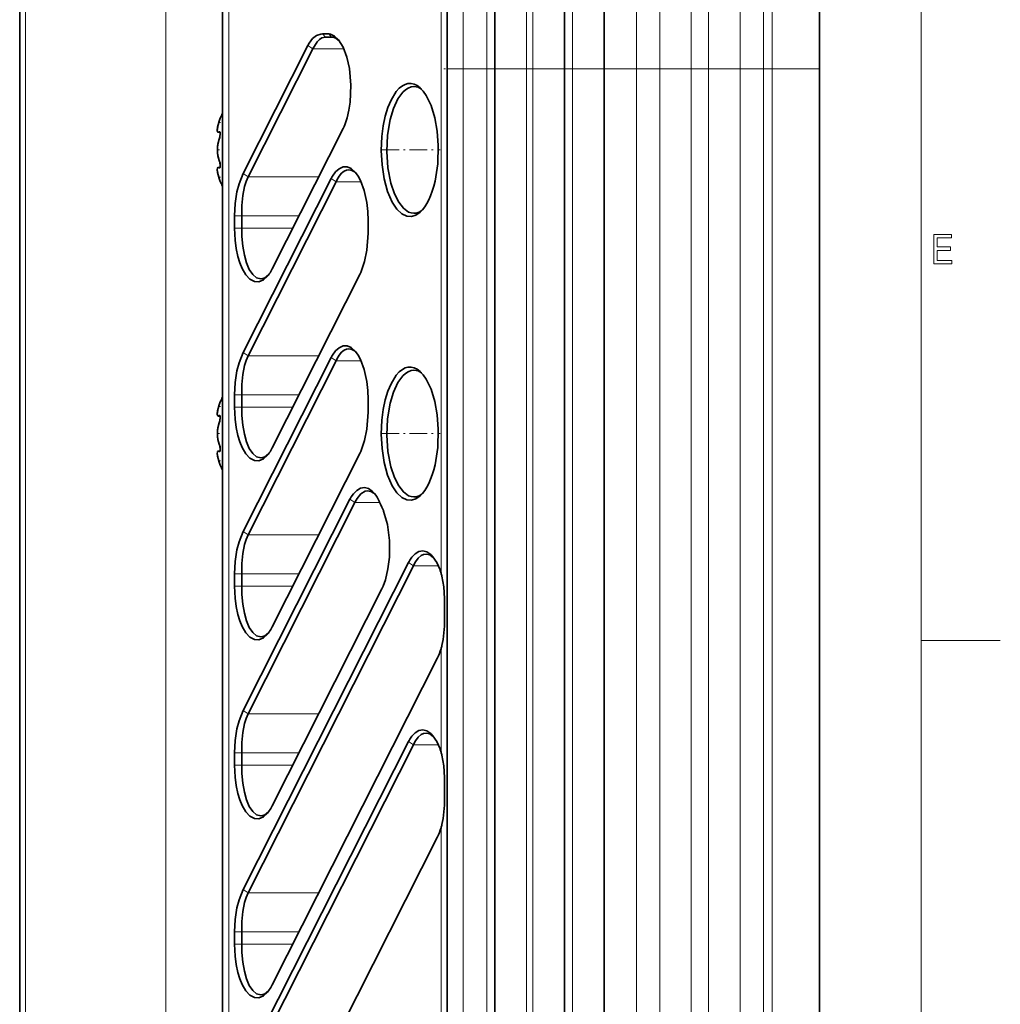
# Model space of a CAD drawing. Extents: x 5 to 415, y 5 to 296.
# Tile 49 of 58: x 353 to 415, y 198 to 260. Entities that reach past the tile are written whole.
import ezdxf

# ---------------------------------------------------------------- set-up
doc = ezdxf.new("R2010")
doc.units = 0
doc.linetypes.add('DASHDOT', pattern=[18.5, 12, -3, 0.5, -3])

msp = doc.modelspace()

# ---------------------------------------------------------------- linework, layer by layer
at = {"color": 7, "lineweight": 13}
for p, q in [((410, 291), (410, 10)), ((353.442352, 88.596985), (353.442352, 263.596985)), ((362.313019, 88.596985), (362.313019, 263.596985)), ((366.282623, 88.596985), (366.282623, 263.596985)), ((379.687683, 224.762924), (379.687683, 263.502502)), ((381.085144, 95.596985), (381.085144, 256.596985)), ((382.585144, 95.596985), (382.585144, 256.596985)), ((385.085144, 95.596985), (385.085144, 256.596985)), ((385.485138, 256.596985), (385.485138, 95.596985)), ((387.985138, 256.596985), (387.985138, 95.596985)), ((392.021057, 256.596985), (392.021057, 95.596985)), ((393.505646, 256.596985), (393.505646, 95.596985)), ((395.485138, 256.596985), (395.485138, 95.596985)), ((396.585144, 95.596985), (396.585144, 256.596985)), ((398.564636, 95.596985), (398.564636, 256.596985)), ((400.049255, 95.596985), (400.049255, 256.596985)), ((400.585144, 256.596985), (400.585144, 95.596985)), ((379.687683, 179.562927), (379.687683, 208.679245))]:
    msp.add_line(p, q, dxfattribs=at)
at = {"color": 7, "lineweight": 13, "ltscale": 0.2}
for p, q in [((387.985138, 264.596985), (387.985138, 256.596985)), ((392.021057, 256.596985), (392.021057, 264.596985)), ((400.049255, 264.596985), (400.049255, 256.596985)), ((400.585144, 264.596985), (400.585144, 256.596985))]:
    msp.add_line(p, q, dxfattribs=at)
at = {"color": 7, "lineweight": 35, "ltscale": 0.2}
for p, q in [((389.985138, 256.596985), (389.985138, 264.596985)), ((389.985138, 264.596985), (389.985138, 256.596985))]:
    msp.add_line(p, q, dxfattribs=at)
at = {"color": 7, "lineweight": 35}
for p, q in [((353.085144, 88.596985), (353.085144, 263.596985)), ((365.885132, 88.596985), (365.885132, 263.596985)), ((380.085144, 95.596985), (380.085144, 256.596985)), ((383.085144, 95.596985), (383.085144, 256.596985)), ((387.485138, 256.596985), (387.485138, 95.596985)), ((389.985138, 95.596985), (389.985138, 256.596985)), ((389.985138, 256.596985), (389.985138, 95.596985)), ((403.585144, 256.596985), (403.585144, 95.596985)), ((377.633057, 225.427795), (367.192261, 204.788467)), ((377.946167, 225.21405), (367.505371, 204.574722)), ((379.463257, 219.402451), (369.022461, 198.763123)), ((377.633057, 214.127792), (367.192261, 193.488464)), ((377.946167, 213.914047), (367.505371, 193.274719)), ((379.463257, 208.102448), (369.022461, 187.46312))]:
    msp.add_line(p, q, dxfattribs=at)
at = {"color": 7, "lineweight": 13, "ltscale": 0.187842}
msp.add_line((382.585144, 256.596985), (382.585144, 264.110657), dxfattribs=at)
at = {"color": 7, "lineweight": 35, "ltscale": 0.176102}
msp.add_line((383.085144, 256.596985), (383.085144, 263.641052), dxfattribs=at)
at = {"color": 7, "lineweight": 35, "ltscale": 0.1875}
msp.add_line((387.485138, 264.096985), (387.485138, 256.596985), dxfattribs=at)
at = {"color": 7, "lineweight": 13, "ltscale": 0.17336}
msp.add_line((381.085144, 256.596985), (381.085144, 263.531372), dxfattribs=at)
at = {"color": 7, "lineweight": 13, "ltscale": 0.167857}
for p, q in [((393.505646, 256.596985), (393.505646, 263.311279)), ((398.564636, 263.311279), (398.564636, 256.596985))]:
    msp.add_line(p, q, dxfattribs=at)
at = {"color": 7, "lineweight": 35, "ltscale": 0.151689}
msp.add_line((380.085144, 256.596985), (380.085144, 262.664551), dxfattribs=at)
at = {"color": 7, "lineweight": 13, "ltscale": 0.116235}
msp.add_line((385.085144, 256.596985), (385.085144, 261.246368), dxfattribs=at)
at = {"color": 7, "lineweight": 13, "ltscale": 0.125}
for p, q in [((385.485138, 261.596985), (385.485138, 256.596985)), ((395.485138, 256.596985), (395.485138, 261.596985)), ((396.585144, 261.596985), (396.585144, 256.596985)), ((410, 220.5), (415, 220.5))]:
    msp.add_line(p, q, dxfattribs=at)
at = {"color": 7, "lineweight": 35, "ltscale": 0.125}
msp.add_line((403.585144, 261.596985), (403.585144, 256.596985), dxfattribs=at)
at = {"color": 7, "lineweight": 35, "ltscale": 0.009905}
msp.add_line((372.598663, 258.796997), (372.202454, 258.796997), dxfattribs=at)
at = {"color": 7, "lineweight": 13, "ltscale": 0.006796}
for p, q in [((372.202454, 258.796997), (372.386536, 258.596985)), ((372.598663, 258.796997), (372.782776, 258.596985))]:
    msp.add_line(p, q, dxfattribs=at)
at = {"color": 7, "lineweight": 35, "ltscale": 0.009906}
msp.add_line((372.782776, 258.596985), (372.386536, 258.596985), dxfattribs=at)
at = {"color": 7, "lineweight": 35, "ltscale": 0.226197}
for p, q in [((371.276459, 258.062073), (367.192261, 249.988464)), ((371.589569, 257.848328), (367.505371, 249.774719))]:
    msp.add_line(p, q, dxfattribs=at)
at = {"color": 7, "lineweight": 13, "ltscale": 0.009478}
for p, q in [((371.276459, 258.062073), (371.589569, 257.848328)), ((367.192261, 249.988464), (367.505371, 249.774719)), ((372.751617, 249.678162), (373.064728, 249.464417)), ((367.192261, 238.688477), (367.505371, 238.474731)), ((372.751617, 238.378159), (373.064728, 238.164413)), ((373.937103, 229.421661), (374.250244, 229.207916)), ((367.192261, 227.388474), (367.505371, 227.174728)), ((377.633057, 225.427795), (377.946167, 225.21405)), ((367.192261, 216.08847), (367.505371, 215.874725)), ((377.633057, 214.127792), (377.946167, 213.914047)), ((367.192261, 204.788467), (367.505371, 204.574722))]:
    msp.add_line(p, q, dxfattribs=at)
at = {"color": 7, "lineweight": 13, "ltscale": 0.04929}
msp.add_line((373.561188, 257.848328), (371.589569, 257.848328), dxfattribs=at)
at = {"color": 7, "linetype": 'DASHDOT', "lineweight": 13, "ltscale": 0.075712}
msp.add_line((382.897705, 256.596985), (379.869232, 256.596985), dxfattribs=at)
at = {"color": 7, "lineweight": 13, "ltscale": 0.025}
msp.add_line((380.085144, 256.596985), (381.085144, 256.596985), dxfattribs=at)
at = {"color": 7, "lineweight": 13, "ltscale": 0.0375}
msp.add_line((381.085144, 256.596985), (382.585144, 256.596985), dxfattribs=at)
at = {"color": 7, "lineweight": 13, "ltscale": 0.0125}
for p, q in [((383.085144, 256.596985), (382.585144, 256.596985)), ((387.485138, 256.596985), (387.985138, 256.596985))]:
    msp.add_line(p, q, dxfattribs=at)
at = {"color": 7, "lineweight": 13, "ltscale": 0.05}
for p, q in [((383.085144, 256.596985), (385.085144, 256.596985)), ((387.485138, 256.596985), (385.485138, 256.596985)), ((387.985138, 256.596985), (389.985138, 256.596985))]:
    msp.add_line(p, q, dxfattribs=at)
at = {"color": 7, "linetype": 'DASHDOT', "lineweight": 13, "ltscale": 0.030542}
msp.add_line((385.586945, 256.596985), (384.365265, 256.596985), dxfattribs=at)
at = {"color": 7, "lineweight": 13, "ltscale": 0.01}
msp.add_line((385.485138, 256.596985), (385.085144, 256.596985), dxfattribs=at)
at = {"color": 7, "linetype": 'DASHDOT', "lineweight": 13, "ltscale": 0.121092}
msp.add_line((392.424683, 256.596985), (387.580994, 256.596985), dxfattribs=at)
at = {"color": 7, "lineweight": 13, "ltscale": 0.050898}
msp.add_line((392.021057, 256.596985), (389.985138, 256.596985), dxfattribs=at)
at = {"color": 7, "lineweight": 13, "ltscale": 0.037115}
for p, q in [((393.505646, 256.596985), (392.021057, 256.596985)), ((398.564636, 256.596985), (400.049255, 256.596985))]:
    msp.add_line(p, q, dxfattribs=at)
at = {"color": 7, "lineweight": 13, "ltscale": 0.049487}
for p, q in [((395.485138, 256.596985), (393.505646, 256.596985)), ((396.585144, 256.596985), (398.564636, 256.596985))]:
    msp.add_line(p, q, dxfattribs=at)
at = {"color": 7, "linetype": 'DASHDOT', "lineweight": 13, "ltscale": 0.033015}
msp.add_line((396.69519, 256.596985), (395.374603, 256.596985), dxfattribs=at)
at = {"color": 7, "lineweight": 13, "ltscale": 0.0275}
msp.add_line((396.585144, 256.596985), (395.485138, 256.596985), dxfattribs=at)
at = {"color": 7, "linetype": 'DASHDOT', "lineweight": 13, "ltscale": 0.016092}
msp.add_line((400.638794, 256.596985), (399.995117, 256.596985), dxfattribs=at)
at = {"color": 7, "lineweight": 13, "ltscale": 0.013397}
msp.add_line((400.585144, 256.596985), (400.049255, 256.596985), dxfattribs=at)
at = {"color": 7, "lineweight": 13, "ltscale": 0.075}
msp.add_line((403.585144, 256.596985), (400.585144, 256.596985), dxfattribs=at)
at = {"color": 7, "linetype": 'DASHDOT', "lineweight": 13, "ltscale": 0.002023}
for p, q in [((365.759674, 253.199783), (365.678772, 253.199783)), ((365.759674, 249.759796), (365.678772, 249.759796)), ((365.759674, 235.286987), (365.678772, 235.286987)), ((365.759674, 231.846985), (365.678772, 231.846985))]:
    msp.add_line(p, q, dxfattribs=at)
at = {"color": 7, "lineweight": 35, "ltscale": 0.005141}
for p, q in [((365.686005, 253.285324), (365.75293, 253.479782)), ((365.75293, 249.479797), (365.686005, 249.674255)), ((365.686005, 235.372528), (365.75293, 235.566986)), ((365.75293, 231.567001), (365.686005, 231.761444))]:
    msp.add_line(p, q, dxfattribs=at)
at = {"color": 7, "lineweight": 35, "ltscale": 0.002779}
for p, q in [((365.736786, 252.59082), (365.62561, 252.59082)), ((365.736786, 250.368744), (365.62561, 250.368744)), ((365.736786, 250.368744), (365.62561, 250.368744)), ((365.736786, 234.678024), (365.62561, 234.678024)), ((365.736786, 232.455948), (365.62561, 232.455948)), ((365.736786, 232.455948), (365.62561, 232.455948))]:
    msp.add_line(p, q, dxfattribs=at)
at = {"color": 7, "lineweight": 13, "ltscale": 0.000871}
for p, q in [((365.720825, 252.613449), (365.686005, 252.613449)), ((365.720825, 250.34613), (365.686005, 250.34613)), ((365.720825, 234.700653), (365.686005, 234.700653)), ((365.720825, 232.433319), (365.686005, 232.433319))]:
    msp.add_line(p, q, dxfattribs=at)
at = {"color": 7, "lineweight": 35, "ltscale": 0.24814}
msp.add_line((373.502869, 252.819977), (369.022461, 243.963135), dxfattribs=at)
at = {"color": 7, "linetype": 'DASHDOT', "lineweight": 13, "ltscale": 0.002238}
for p, q in [((365.767578, 252.339783), (365.67804, 252.339783)), ((365.767578, 234.426987), (365.67804, 234.426987))]:
    msp.add_line(p, q, dxfattribs=at)
at = {"color": 7, "linetype": 'DASHDOT', "lineweight": 13, "ltscale": 0.003864}
for p, q in [((365.698883, 251.479782), (365.544312, 251.479782)), ((365.698883, 233.566986), (365.544312, 233.566986))]:
    msp.add_line(p, q, dxfattribs=at)
at = {"color": 7, "linetype": 'DASHDOT', "lineweight": 13, "ltscale": 0.092408}
for p, q in [((375.933868, 251.473984), (379.630188, 251.473984)), ((375.933868, 233.566986), (379.630188, 233.566986))]:
    msp.add_line(p, q, dxfattribs=at)
at = {"color": 7, "linetype": 'DASHDOT', "lineweight": 13, "ltscale": 0.002505}
for p, q in [((365.777344, 250.619781), (365.677155, 250.619781)), ((365.777344, 232.706985), (365.677155, 232.706985))]:
    msp.add_line(p, q, dxfattribs=at)
at = {"color": 7, "lineweight": 35, "ltscale": 0.307896}
for p, q in [((372.751617, 249.678162), (367.192261, 238.688477)), ((373.064728, 249.464417), (367.505371, 238.474731)), ((374.581818, 243.652802), (369.022461, 232.663116)), ((372.751617, 238.378159), (367.192261, 227.388474)), ((373.064728, 238.164413), (367.505371, 227.174728)), ((374.581818, 232.352814), (369.022461, 221.363129))]:
    msp.add_line(p, q, dxfattribs=at)
at = {"color": 7, "lineweight": 13, "ltscale": 0.111424}
msp.add_line((371.962341, 249.774719), (367.505371, 249.774719), dxfattribs=at)
at = {"color": 7, "lineweight": 35, "ltscale": 0.003899}
for p, q in [((373.064728, 249.464417), (373.13205, 249.605103)), ((373.064728, 238.164413), (373.13205, 238.305099))]:
    msp.add_line(p, q, dxfattribs=at)
at = {"color": 7, "lineweight": 13, "ltscale": 0.039383}
for p, q in [((374.640045, 249.464417), (373.064728, 249.464417)), ((374.640045, 238.164413), (373.064728, 238.164413))]:
    msp.add_line(p, q, dxfattribs=at)
at = {"color": 7, "lineweight": 13, "ltscale": 0.011391}
for p, q in [((366.648621, 247.323395), (367.104279, 247.323395)), ((366.648621, 246.540131), (367.104279, 246.540131)), ((366.648621, 236.023376), (367.104279, 236.023376)), ((366.648621, 235.240143), (367.104279, 235.240143)), ((366.648621, 224.723389), (367.104279, 224.723389)), ((366.648621, 223.94014), (367.104279, 223.94014)), ((366.648621, 213.423386), (367.104279, 213.423386)), ((366.648621, 212.640137), (367.104279, 212.640137)), ((366.648621, 202.123383), (367.104279, 202.123383)), ((366.648621, 201.340134), (367.104279, 201.340134))]:
    msp.add_line(p, q, dxfattribs=at)
at = {"color": 7, "lineweight": 35, "ltscale": 0.019582}
for p, q in [((366.648621, 246.540131), (366.648621, 247.323395)), ((367.104279, 246.540131), (367.104279, 247.323395))]:
    msp.add_line(p, q, dxfattribs=at)
at = {"color": 7, "lineweight": 13, "ltscale": 0.09045}
msp.add_line((370.72229, 247.323395), (367.104279, 247.323395), dxfattribs=at)
at = {"color": 7, "lineweight": 35, "ltscale": 0.019581}
for p, q in [((375.080902, 246.229828), (375.080902, 247.013062)), ((366.648621, 235.240143), (366.648621, 236.023376)), ((367.104279, 235.240143), (367.104279, 236.023376)), ((375.080902, 234.929825), (375.080902, 235.713074)), ((366.648621, 223.94014), (366.648621, 224.723389)), ((367.104279, 223.94014), (367.104279, 224.723389)), ((379.913849, 222.762711), (379.913849, 221.979462)), ((366.648621, 212.640137), (366.648621, 213.423386)), ((367.104279, 212.640137), (367.104279, 213.423386)), ((379.913849, 211.462708), (379.913849, 210.679474)), ((366.648621, 201.340134), (366.648621, 202.123383)), ((367.104279, 201.340134), (367.104279, 202.123383))]:
    msp.add_line(p, q, dxfattribs=at)
at = {"color": 7, "lineweight": 13, "ltscale": 0.080545}
msp.add_line((370.32608, 246.540131), (367.104279, 246.540131), dxfattribs=at)
at = {"color": 7, "lineweight": 13, "ltscale": 0.111425}
for p, q in [((371.962372, 238.474731), (367.505371, 238.474731)), ((371.962372, 227.174728), (367.505371, 227.174728)), ((371.962372, 215.874725), (367.505371, 215.874725))]:
    msp.add_line(p, q, dxfattribs=at)
at = {"color": 7, "lineweight": 13, "ltscale": 0.090451}
for p, q in [((370.722321, 236.023376), (367.104279, 236.023376)), ((370.722321, 224.723389), (367.104279, 224.723389)), ((370.722321, 213.423386), (367.104279, 213.423386)), ((370.722321, 202.123383), (367.104279, 202.123383))]:
    msp.add_line(p, q, dxfattribs=at)
at = {"color": 7, "lineweight": 13, "ltscale": 0.080546}
for p, q in [((370.326111, 235.240143), (367.104279, 235.240143)), ((370.326111, 223.94014), (367.104279, 223.94014)), ((370.326111, 212.640137), (367.104279, 212.640137)), ((370.326111, 201.340134), (367.104279, 201.340134))]:
    msp.add_line(p, q, dxfattribs=at)
at = {"color": 7, "lineweight": 35, "ltscale": 0.373553}
for p, q in [((373.937103, 229.421661), (367.192261, 216.08847)), ((374.250244, 229.207916), (367.505371, 215.874725))]:
    msp.add_line(p, q, dxfattribs=at)
at = {"color": 7, "lineweight": 35, "ltscale": 0.004291}
msp.add_line((374.250244, 229.207916), (374.324829, 229.362518), dxfattribs=at)
at = {"color": 7, "lineweight": 13, "ltscale": 0.03938}
msp.add_line((374.250244, 229.207916), (375.825439, 229.207916), dxfattribs=at)
at = {"color": 7, "lineweight": 35, "ltscale": 0.004165}
msp.add_line((377.946198, 225.21405), (378.018433, 225.364166), dxfattribs=at)
at = {"color": 7, "lineweight": 13, "ltscale": 0.039387}
msp.add_line((379.521667, 225.21405), (377.946198, 225.21405), dxfattribs=at)
at = {"color": 7, "lineweight": 35, "ltscale": 0.383828}
msp.add_line((375.95285, 223.763062), (369.022461, 210.063126), dxfattribs=at)
at = {"color": 7, "lineweight": 13, "ltscale": 0.162908}
msp.add_line((379.687683, 213.462921), (379.687683, 219.979248), dxfattribs=at)
at = {"color": 7, "lineweight": 13, "ltscale": 0.039388}
msp.add_line((379.521667, 213.914047), (377.946167, 213.914047), dxfattribs=at)
at = {"color": 7, "lineweight": 35, "ltscale": 0.004164}
msp.add_line((377.946198, 213.914047), (378.018433, 214.064148), dxfattribs=at)
at = {"color": 7, "lineweight": 13, "ltscale": 0.111426}
msp.add_line((371.962402, 204.574722), (367.505371, 204.574722), dxfattribs=at)
at = {"color": 7, "lineweight": 35}
for points in [[(371.276398, 258.062103), (371.358063, 258.210022), (371.576111, 258.500427), (371.815918, 258.691406), (372.108643, 258.791077), (372.202484, 258.796936)], [(371.589569, 257.848328), (371.868195, 258.301361), (372.018768, 258.456665), (372.154297, 258.544373), (372.386536, 258.596985)], [(372.703705, 258.782196), (372.964935, 258.663666), (373.214478, 258.430908)], [(372.882629, 258.587158), (373.043121, 258.530029), (373.278137, 258.349121)], [(373.214478, 258.430908), (373.511536, 257.956207), (373.745087, 257.33786), (373.905884, 256.619934), (374.000244, 255.563202), (373.950104, 254.491119), (373.871155, 253.978882), (373.757385, 253.498657), (373.582703, 252.995544)], [(378.363739, 255.403824), (378.177917, 255.542404), (377.987335, 255.63266), (377.794189, 255.674057), (377.600098, 255.666458), (377.421936, 255.615997), (377.245972, 255.52388), (377.049561, 255.36795), (376.860291, 255.158478), (376.533203, 254.624939), (376.334564, 254.150024), (376.167236, 253.597809)], [(377.979126, 255.473984), (377.796478, 255.450836), (377.616364, 255.382019), (377.441132, 255.269196), (377.272949, 255.114685), (376.965088, 254.692627), (376.687714, 254.097382), (376.475891, 253.391693)], [(379.312408, 249.511688), (379.480042, 250.597809), (379.515167, 251.761215), (379.445709, 252.66748), (379.295837, 253.508301), (379.059296, 254.287567), (378.759644, 254.911118), (378.567596, 255.187546), (378.363739, 255.403824)], [(365.62561, 252.59082), (365.603546, 252.595963), (365.58786, 252.608948), (365.573914, 252.634659), (365.562103, 252.709259), (365.617249, 253.059875), (365.632751, 253.116196)], [(365.562134, 252.742264), (365.582458, 252.907761), (365.686005, 253.285324)], [(376.167206, 253.597748), (376.039276, 252.986954), (375.954559, 252.326355), (375.916534, 251.431244), (375.962433, 250.538666), (376.099854, 249.640503), (376.31488, 248.854019), (376.609528, 248.175323), (376.897247, 247.743622), (377.208649, 247.449249), (377.533752, 247.295395), (377.814728, 247.275986), (378.093323, 247.359268), (378.363739, 247.544144)], [(376.475891, 253.391693), (376.312042, 252.409897), (376.264496, 251.37323), (376.334747, 250.342224), (376.52063, 249.377899), (376.742279, 248.711578), (377.015991, 248.171173), (377.311584, 247.793518), (377.637238, 247.555573), (377.807098, 247.494522), (377.979095, 247.473984)], [(365.562134, 252.742264), (365.570068, 252.647003), (365.583862, 252.61438), (365.60791, 252.593994), (365.62561, 252.59082)], [(365.686005, 252.151657), (365.728333, 252.282684), (365.749176, 252.541214), (365.7341, 252.596252), (365.721558, 252.613159), (365.713654, 252.618027), (365.704651, 252.619781)], [(365.737488, 252.588837), (365.752441, 252.503906), (365.722351, 252.258575), (365.686005, 252.151657)], [(365.686005, 250.807907), (365.628571, 250.969482), (365.57489, 251.246979), (365.565247, 251.599274), (365.595184, 251.8479), (365.686005, 252.151657)], [(365.686005, 252.151657), (365.628571, 251.990082), (365.57489, 251.712585), (365.565247, 251.360291), (365.595184, 251.111664), (365.686005, 250.807907)], [(365.686005, 250.807907), (365.734497, 250.648743), (365.751526, 250.440155), (365.736511, 250.368439)], [(365.704651, 250.339783), (365.717346, 250.343384), (365.724518, 250.349243), (365.736145, 250.367523), (365.747528, 250.407471), (365.751709, 250.519958), (365.701996, 250.767395), (365.686005, 250.807907)], [(365.62561, 250.368744), (365.60849, 250.365799), (365.584961, 250.346771), (365.571106, 250.316284), (365.56192, 250.227234), (365.615723, 249.905548), (365.686005, 249.674255)], [(365.562134, 250.2173), (365.570068, 250.312561), (365.583862, 250.345184), (365.60791, 250.36557), (365.62561, 250.368744)], [(365.562134, 250.2173), (365.582458, 250.051804), (365.686005, 249.674255)], [(366.648651, 247.32341), (366.687134, 248.094452), (366.800568, 248.8284), (366.933838, 249.34137), (367.192261, 249.988449)], [(372.828339, 249.812683), (373.031647, 250.089508), (373.253571, 250.285965), (373.504852, 250.39798), (373.760895, 250.40274), (374.012207, 250.300537), (374.293823, 250.046539)], [(373.13208, 249.605087), (373.262115, 249.82193), (373.413635, 250.003418), (373.576874, 250.13089), (373.71759, 250.192383), (373.861572, 250.213074)], [(374.293823, 250.046539), (374.454254, 249.821991), (374.599457, 249.553513), (374.837036, 248.908783), (374.996643, 248.160736), (375.059753, 247.59436), (375.080902, 247.013031)], [(367.104279, 247.323395), (367.121277, 247.96756), (367.178833, 248.592926), (367.288208, 249.173248), (367.384277, 249.490631), (367.505371, 249.774719)], [(368.735748, 243.508224), (368.473206, 243.265839), (368.192749, 243.148834), (367.906525, 243.165466), (367.625763, 243.317474), (367.365601, 243.595978), (367.136932, 243.984314), (366.989166, 244.340347), (366.866272, 244.739243), (366.756653, 245.245361), (366.684692, 245.782562), (366.648682, 246.54007)], [(368.302429, 243.340164), (368.041626, 243.408752), (367.798035, 243.609467), (367.583191, 243.928009), (367.405365, 244.345795), (367.269104, 244.840149), (367.172668, 245.405106), (367.118896, 246.003281), (367.104218, 246.5401)], [(375.080902, 246.229828), (375.007263, 245.154648), (374.861084, 244.421509), (374.652679, 243.807404)], [(372.828339, 238.51268), (373.031647, 238.78952), (373.253571, 238.985962), (373.504852, 239.097977), (373.760895, 239.102753), (374.012207, 239.000534), (374.293823, 238.746552)], [(373.13208, 238.305084), (373.262115, 238.521927), (373.413635, 238.703415), (373.576874, 238.830872), (373.71759, 238.892395), (373.861572, 238.913071)], [(374.293823, 238.746552), (374.454254, 238.521973), (374.599457, 238.25351), (374.837036, 237.608795), (374.996643, 236.860733), (375.059753, 236.294373), (375.080902, 235.713028)], [(366.648651, 236.023407), (366.687134, 236.794449), (366.800568, 237.528397), (366.933838, 238.041367), (367.192261, 238.688446)], [(367.104279, 236.023376), (367.121277, 236.667572), (367.178833, 237.292908), (367.288208, 237.873245), (367.384277, 238.190643), (367.505371, 238.474731)], [(378.363739, 237.496826), (378.177917, 237.635406), (377.987335, 237.725662), (377.794189, 237.767059), (377.600098, 237.75946), (377.421936, 237.708984), (377.245972, 237.616882), (377.049561, 237.460953), (376.860291, 237.251495), (376.533203, 236.717941), (376.334564, 236.243027), (376.167236, 235.690811)], [(377.979126, 237.566986), (377.796478, 237.543823), (377.616364, 237.475021), (377.441132, 237.362198), (377.272949, 237.207687), (376.965088, 236.785629), (376.687714, 236.190369), (376.475891, 235.48468)], [(379.312408, 231.604675), (379.480042, 232.690796), (379.515167, 233.854218), (379.445709, 234.760468), (379.295837, 235.601303), (379.059296, 236.380554), (378.759644, 237.00412), (378.567596, 237.280548), (378.363739, 237.496826)], [(376.167206, 235.690765), (376.039276, 235.079956), (375.954559, 234.419342), (375.916534, 233.524246), (375.962433, 232.631668), (376.099854, 231.73349), (376.31488, 230.947021), (376.609528, 230.268311), (376.897247, 229.836624), (377.208649, 229.542252), (377.533752, 229.388397), (377.814728, 229.368988), (378.093323, 229.452271), (378.363739, 229.637146)], [(365.62561, 234.678024), (365.603546, 234.683167), (365.58786, 234.696152), (365.573914, 234.721863), (365.562103, 234.796448), (365.617249, 235.147095), (365.632751, 235.2034)], [(365.562134, 234.829468), (365.582458, 234.994965), (365.686005, 235.372528)], [(368.735748, 232.208221), (368.473206, 231.965836), (368.192749, 231.848846), (367.906525, 231.865479), (367.625763, 232.017471), (367.365601, 232.295975), (367.136932, 232.684311), (366.989166, 233.040344), (366.866272, 233.43924), (366.756653, 233.945358), (366.684692, 234.482574), (366.648682, 235.240082)], [(368.302429, 232.040161), (368.041626, 232.108734), (367.798035, 232.309464), (367.583191, 232.628006), (367.405365, 233.045792), (367.269104, 233.540161), (367.172668, 234.105103), (367.118896, 234.703278), (367.104218, 235.240112)], [(376.475891, 235.48468), (376.312042, 234.502899), (376.264496, 233.466217), (376.334747, 232.435242), (376.52063, 231.470917), (376.742279, 230.804565), (377.015991, 230.26416), (377.311584, 229.88652), (377.637238, 229.64859), (377.807098, 229.587524), (377.979095, 229.566986)], [(365.562134, 234.829468), (365.570068, 234.734207), (365.583862, 234.701599), (365.60791, 234.681198), (365.62561, 234.678024)], [(365.686005, 234.238861), (365.728333, 234.369888), (365.749176, 234.628418), (365.7341, 234.683456), (365.721558, 234.700348), (365.713654, 234.705231), (365.704651, 234.706985)], [(365.737488, 234.676025), (365.752441, 234.591095), (365.722351, 234.345779), (365.686005, 234.238861)], [(375.080902, 234.92981), (375.007263, 233.854645), (374.861084, 233.121506), (374.652679, 232.507416)], [(365.686005, 232.895111), (365.628571, 233.056686), (365.57489, 233.334183), (365.565247, 233.686478), (365.595184, 233.935089), (365.686005, 234.238861)], [(365.686005, 234.238861), (365.628571, 234.077286), (365.57489, 233.799789), (365.565247, 233.447495), (365.595184, 233.198868), (365.686005, 232.895111)], [(365.686005, 232.895111), (365.734497, 232.735931), (365.751526, 232.527344), (365.736511, 232.455627)], [(365.704651, 232.426987), (365.717346, 232.430573), (365.724518, 232.436447), (365.736145, 232.454727), (365.747528, 232.494675), (365.751709, 232.607147), (365.701996, 232.854584), (365.686005, 232.895111)], [(365.62561, 232.455948), (365.60849, 232.453003), (365.584961, 232.433975), (365.571106, 232.403488), (365.56192, 232.314423), (365.615723, 231.992737), (365.686005, 231.761444)], [(365.562134, 232.304504), (365.570068, 232.399765), (365.583862, 232.432373), (365.60791, 232.452774), (365.62561, 232.455948)], [(365.562134, 232.304504), (365.582458, 232.139008), (365.686005, 231.761444)], [(374.022095, 229.569443), (374.157074, 229.761871), (374.369476, 229.978424), (374.595673, 230.112152), (374.849487, 230.157211), (375.101959, 230.09584), (375.344238, 229.931946), (375.479431, 229.789902)], [(374.324799, 229.362549), (374.388, 229.473969), (374.626678, 229.773041), (374.893677, 229.933044), (375.04718, 229.956573)], [(375.04718, 229.956573), (375.248962, 229.916473), (375.445892, 229.797958), (375.54248, 229.708862)], [(376.063751, 228.665329), (376.307465, 227.826569), (376.437561, 226.81987), (376.431946, 225.774658), (376.339447, 225.020676), (376.173523, 224.32785), (376.032013, 223.93718)], [(366.648651, 224.723404), (366.687134, 225.494446), (366.800568, 226.228394), (366.933838, 226.741364), (367.192261, 227.388458)], [(367.104279, 224.723389), (367.121277, 225.367569), (367.178833, 225.99292), (367.288208, 226.573242), (367.384277, 226.89064), (367.505371, 227.174728)], [(377.715363, 225.571274), (377.850494, 225.764771), (378.063293, 225.982758), (378.289825, 226.117584), (378.544098, 226.163391), (378.79715, 226.102356), (379.040009, 225.938217), (379.175476, 225.795898)], [(378.018372, 225.364197), (378.081696, 225.476471), (378.250336, 225.706314), (378.435638, 225.866516), (378.587402, 225.938461), (378.743164, 225.962708)], [(378.743164, 225.962708), (378.986237, 225.904419), (379.220551, 225.733093)], [(379.175476, 225.795898), (379.419159, 225.425964), (379.62326, 224.957474)], [(379.744507, 224.557083), (379.857971, 223.885101), (379.907898, 223.147781), (379.91391, 222.762665)], [(368.735748, 220.908234), (368.473206, 220.665833), (368.192749, 220.548843), (367.906525, 220.565475), (367.625763, 220.717468), (367.365601, 220.995972), (367.136932, 221.384308), (366.989166, 221.740341), (366.866272, 222.139252), (366.756653, 222.645355), (366.684692, 223.182571), (366.648682, 223.940079)], [(368.302429, 220.740173), (368.041626, 220.808746), (367.798035, 221.00946), (367.583191, 221.328003), (367.405365, 221.745789), (367.269104, 222.240158), (367.172668, 222.805115), (367.118896, 223.403275), (367.104218, 223.940109)], [(379.913879, 221.979462), (379.900574, 221.410385), (379.820984, 220.575256), (379.744507, 220.185211)], [(366.648651, 213.423401), (366.687134, 214.194443), (366.800568, 214.928406), (366.933838, 215.441376), (367.192261, 216.088455)], [(367.104279, 213.423386), (367.121277, 214.067566), (367.178833, 214.692917), (367.288208, 215.273254), (367.384277, 215.590637), (367.505371, 215.874725)], [(377.715363, 214.271271), (377.850494, 214.464767), (378.063293, 214.682755), (378.289825, 214.817581), (378.544098, 214.863388), (378.79715, 214.802353), (379.040009, 214.638214), (379.175476, 214.495895)], [(378.018372, 214.064194), (378.081696, 214.176468), (378.250336, 214.406311), (378.435638, 214.566513), (378.587402, 214.638458), (378.743164, 214.66272)], [(378.743164, 214.66272), (378.986237, 214.604416), (379.220551, 214.433105)], [(379.175476, 214.495895), (379.419159, 214.125977), (379.62326, 213.657471)], [(379.744507, 213.25708), (379.857971, 212.585098), (379.907898, 211.847778), (379.91391, 211.462662)], [(368.735748, 209.608231), (368.473206, 209.365829), (368.192749, 209.24884), (367.906525, 209.265472), (367.625763, 209.417465), (367.365601, 209.695969), (367.136932, 210.08432), (366.989166, 210.440338), (366.866272, 210.839249), (366.756653, 211.345352), (366.684692, 211.882568), (366.648682, 212.640076)], [(368.302429, 209.440155), (368.041626, 209.508743), (367.798035, 209.709457), (367.583191, 210.028), (367.405365, 210.445801), (367.269104, 210.940155), (367.172668, 211.505096), (367.118896, 212.103271), (367.104218, 212.640106)], [(379.913879, 210.679474), (379.900574, 210.110382), (379.820984, 209.275238), (379.744507, 208.885208)], [(366.648651, 202.123413), (366.687134, 202.89444), (366.800568, 203.628403), (366.933838, 204.141373), (367.192261, 204.788452)], [(367.104279, 202.123383), (367.121277, 202.767563), (367.178833, 203.392914), (367.288208, 203.973251), (367.384277, 204.290634), (367.505371, 204.574722)], [(368.735748, 198.308228), (368.473206, 198.065826), (368.192749, 197.948837), (367.906525, 197.965469), (367.625763, 198.117462), (367.365601, 198.395966), (367.136932, 198.784317), (366.989166, 199.14035), (366.866272, 199.539246), (366.756653, 200.045349), (366.684692, 200.582565), (366.648682, 201.340073)], [(368.302429, 198.140167), (368.041626, 198.20874), (367.798035, 198.409454), (367.583191, 198.727997), (367.405365, 199.145798), (367.269104, 199.640152), (367.172668, 200.205109), (367.118896, 200.803284), (367.104218, 201.340103)]]:
    msp.add_lwpolyline(points, dxfattribs=at)
at = {"color": 7, "lineweight": 13}
msp.add_lwpolyline([(410.810394, 244.282898), (410.810394, 246.134903), (411.908203, 246.134903), (411.908203, 245.916351), (411.011261, 245.916351), (411.011261, 245.349121), (411.851349, 245.349121), (411.851349, 245.131836), (411.011261, 245.131836), (411.011261, 244.50145), (411.943573, 244.50145), (411.943573, 244.282898)], close=True, dxfattribs=at)
at = {"color": 7, "lineweight": 35}
for centre, radius, start, end in [((372.578125, 258.283264), 0.514391, 75.87246, 87.735651), ((372.783844, 258.095825), 0.501144, 78.645899, 90.124817), ((377.959534, 254.639404), 0.835499, 52.993378, 88.655828), ((370.716461, 251.479782), 5.351304, 154.532156, 158.053501), ((371.04306, 254.042755), 2.746989, 333.565341, 337.590959), ((365.615295, 252.707611), 0.117501, 275.033403, 306.894811), ((365.706177, 252.585205), 0.034653, 92.488036, 125.522006), ((365.615295, 250.251953), 0.117511, 53.106244, 84.96256), ((365.706177, 250.374359), 0.034658, 234.480944, 267.513385), ((370.716461, 251.479782), 5.351304, 201.946499, 205.46779), ((374.666168, 248.671143), 2.163483, 148.153988, 152.255859), ((377.959503, 248.308655), 0.835579, 271.345408, 307.018813), ((367.136719, 244.818314), 2.067301, 320.672556, 330.594482), ((365.768311, 245.584183), 3.635575, 330.668063, 333.522287), ((372.209381, 244.831467), 2.649129, 333.578144, 337.259998), ((374.666168, 237.371124), 2.163483, 148.153988, 152.255859), ((377.959534, 236.732391), 0.835499, 52.993378, 88.655828), ((370.716461, 233.566986), 5.351304, 154.532224, 158.053501), ((365.615295, 234.794815), 0.117501, 275.033403, 306.894811), ((365.706177, 234.672409), 0.034653, 92.488036, 125.522006), ((367.136719, 233.518311), 2.067301, 320.672556, 330.594482), ((365.768311, 234.28418), 3.635575, 330.668063, 333.522287), ((372.209381, 233.531464), 2.649129, 333.578144, 337.259998), ((365.615295, 232.339142), 0.117511, 53.106244, 84.96256), ((365.706177, 232.461563), 0.034658, 234.480944, 267.513385), ((370.716461, 233.566986), 5.351304, 201.946499, 205.467762), ((375.713074, 228.495728), 2.003035, 147.585976, 152.463879), ((373.653442, 228.320923), 2.344014, 24.460306, 38.816081), ((377.959503, 230.401642), 0.835579, 271.345408, 307.018813), ((372.032684, 227.542099), 4.142455, 22.339174, 24.98343), ((381.587036, 231.546829), 6.217511, 203.008621, 205.748155), ((373.213013, 227.556931), 3.058543, 21.246719, 24.923336), ((379.486786, 224.456741), 2.092871, 147.822629, 152.352082), ((375.239532, 223.39859), 4.652637, 17.051591, 19.575773), ((376.421265, 223.751007), 3.419572, 13.634149, 17.212831), ((373.514832, 224.974625), 2.722514, 333.573148, 337.601542), ((365.768311, 222.984192), 3.635575, 330.668063, 333.522287), ((367.136719, 222.218323), 2.067301, 320.672556, 330.594482), ((376.42041, 220.991379), 3.420454, 342.788135, 346.367783), ((376.119446, 221.029617), 3.719165, 334.050602, 343.597661), ((379.486786, 213.156738), 2.092871, 147.822629, 152.352082), ((375.239532, 212.098587), 4.652637, 17.051591, 19.575773), ((376.281738, 212.411407), 3.564575, 13.724008, 17.156991), ((367.136719, 210.91832), 2.067301, 320.672556, 330.594482), ((365.768311, 211.684189), 3.635575, 330.668063, 333.522287), ((376.360199, 209.707642), 3.482776, 342.825505, 346.341147), ((376.119446, 209.729614), 3.719162, 334.050575, 343.597635), ((367.136719, 199.618317), 2.067301, 320.672556, 330.594482), ((365.768311, 200.384186), 3.635575, 330.668063, 333.522287)]:
    msp.add_arc(centre, radius, start, end, dxfattribs=at)
for centre, major_axis, ratio, start_param, end_param in [((373.919586, 247.301239), (0.070099, -2.911697), 0.417034, 2.730949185, 3.131634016), ((377.721863, 251.492538), (0.008118, -4.2211), 0.425871, 0.360598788, 1.081505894), ((368.344299, 246.471176), (-0.050293, -3.130951), 0.403095, 0.006652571, 0.406630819), ((373.919586, 236.001221), (0.070099, -2.911697), 0.417034, 2.730949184, 3.131634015), ((368.344299, 235.171173), (-0.050293, -3.130951), 0.403095, 0.006652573, 0.406630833), ((377.721863, 233.585541), (0.008118, -4.2211), 0.425871, 0.360598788, 1.081505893), ((368.344299, 223.87117), (-0.050293, -3.130951), 0.403095, 0.006652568, 0.406630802), ((368.344299, 212.571167), (-0.050293, -3.130951), 0.403095, 0.006652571, 0.406630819), ((368.344299, 201.271179), (-0.050293, -3.130951), 0.403095, 0.006652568, 0.406630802)]:
    msp.add_ellipse(centre, major_axis=major_axis, ratio=ratio, start_param=start_param, end_param=end_param, dxfattribs=at)

doc.saveas('drawing.dxf')
